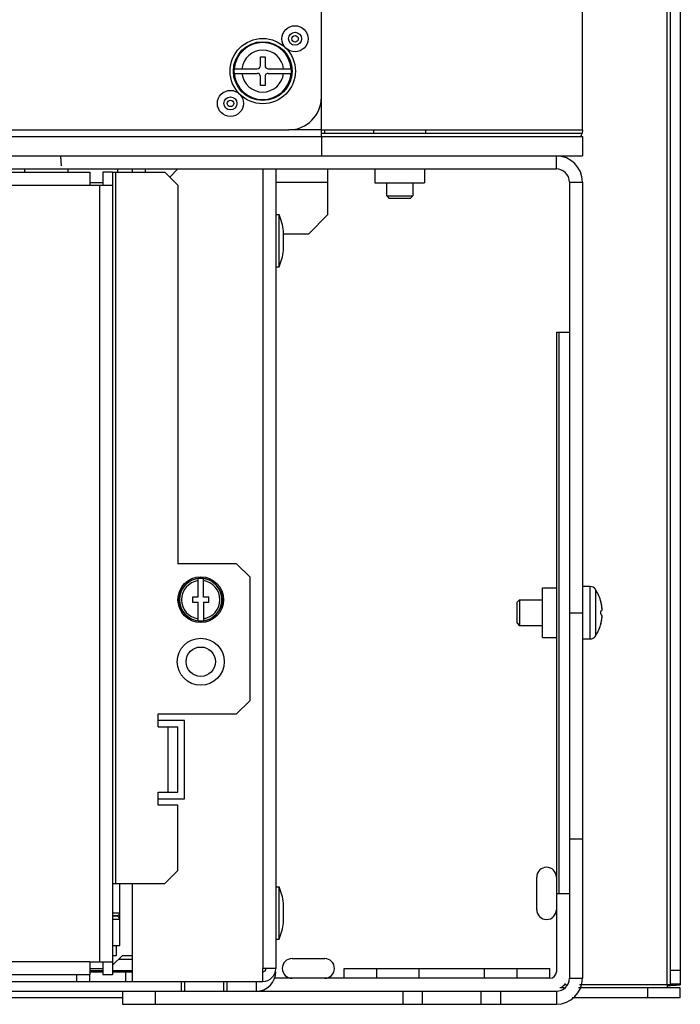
# Model space of a CAD drawing. Header units: millimetres. Extents: x 0 to 3364, y 0 to 2378.
# Tile 4 of 32: x 1549 to 1651, y 159 to 310. Entities that reach past the tile are written whole.
import ezdxf

# ---------------------------------------------------------------- set-up
doc = ezdxf.new("R2010")
doc.units = ezdxf.units.MM
doc.header["$LTSCALE"] = 185.02
doc.layers.add('00_COMPONENTS', color=7, linetype='CONTINUOUS')

msp = doc.modelspace()

# ---------------------------------------------------------------- linework, layer by layer
at = {"layer": '00_COMPONENTS', "color": 7, "linetype": 'CONTINUOUS'}
for p, q in [((1595.62, 292.39), (1595.62, 480.89)), ((1649.12, 162.39), (1649.12, 481.1)), ((1635.62, 293.39), (1635.62, 478.39)), ((1586.27, 304.59), (1586.97, 304.59)), ((1586.27, 303.24), (1586.27, 304.59)), ((1586.97, 304.59), (1586.97, 303.24)), ((1582.22, 302.74), (1582.21, 302.39)), ((1582.21, 302.39), (1582.22, 302.04)), ((1582.22, 302.74), (1585.77, 302.74)), ((1582.22, 302.04), (1585.77, 302.04)), ((1587.47, 302.74), (1591.02, 302.74)), ((1587.47, 302.04), (1591.02, 302.04)), ((1591.03, 302.39), (1591.02, 302.74)), ((1591.02, 302.04), (1591.03, 302.39)), ((1586.27, 300.19), (1586.27, 301.54)), ((1586.97, 301.54), (1586.97, 300.19)), ((1586.97, 300.19), (1586.27, 300.19)), ((1390.62, 293.39), (1590.62, 293.39)), ((1595.62, 293.39), (1635.62, 293.39)), ((1595.62, 292.89), (1635.57, 292.89)), ((1596.12, 292.89), (1596.12, 293.39)), ((1603.62, 293.39), (1603.62, 292.89)), ((1611.62, 292.89), (1611.62, 293.39)), ((1635.62, 293.39), (1635.57, 292.89)), ((1391.25, 292.39), (1635.62, 292.39)), ((1635.62, 292.39), (1635.62, 289.39)), ((1391.87, 289.39), (1635.62, 289.39)), ((1555.79, 287.87), (1555.67, 289.35)), ((1550.12, 287.39), (1550.12, 286.89)), ((1563.62, 286.89), (1562.12, 286.89)), ((1562.12, 286.89), (1562.12, 284.89)), ((1566.62, 287.39), (1566.62, 286.89)), ((1568.62, 287.39), (1568.62, 286.89)), ((1605.62, 283.27), (1605.62, 285.29)), ((1609.62, 285.29), (1609.62, 283.27)), ((1635.62, 285.39), (1635.62, 163.39)), ((1605.62, 283.27), (1609.62, 283.27)), ((1605.62, 283.27), (1606, 282.89)), ((1609.24, 282.89), (1606, 282.89)), ((1609.24, 282.89), (1609.62, 283.27)), ((1588.62, 280.39), (1589.12, 280.39)), ((1589.12, 272.39), (1589.12, 280.39)), ((1589.82, 274.89), (1589.82, 277.89)), ((1588.62, 272.39), (1589.12, 272.39)), ((1576.72, 221.79), (1576.72, 224.63)), ((1577.52, 221.79), (1577.52, 224.63)), ((1636.83, 223.39), (1635.62, 223.39)), ((1576.72, 221.79), (1575.87, 221.79)), ((1575.87, 221.79), (1575.87, 220.99)), ((1578.37, 221.79), (1577.52, 221.79)), ((1578.37, 220.99), (1578.37, 221.79)), ((1637.62, 222.95), (1637.62, 223)), ((1575.87, 220.99), (1576.72, 220.99)), ((1576.72, 218.15), (1576.72, 220.99)), ((1577.52, 220.99), (1578.37, 220.99)), ((1577.52, 220.99), (1577.52, 218.15)), ((1626, 221.39), (1625.62, 221.01)), ((1625.62, 217.77), (1625.62, 221.01)), ((1626, 221.39), (1629.52, 221.39)), ((1626, 221.39), (1626, 217.39)), ((1638.42, 221.03), (1638.48, 221.03)), ((1633.62, 219.39), (1635.62, 219.39)), ((1625.62, 217.77), (1626, 217.39)), ((1629.52, 217.39), (1626, 217.39)), ((1638.48, 217.75), (1638.42, 217.75)), ((1637.62, 215.78), (1637.62, 215.83)), ((1635.62, 215.39), (1636.83, 215.39)), ((1633.62, 184.75), (1635.62, 184.75)), ((1628.62, 173.89), (1628.62, 178.89)), ((1564.72, 168.39), (1564.72, 177.89)), ((1588.62, 177.39), (1589.12, 177.39)), ((1589.12, 169.39), (1589.12, 177.39)), ((1631.62, 176.39), (1631.62, 164.39)), ((1589.82, 171.89), (1589.82, 174.89)), ((1563.62, 172.99), (1564.3, 172.99)), ((1564.22, 172.89), (1563.62, 172.89)), ((1564.12, 172.99), (1564.12, 172.89)), ((1588.62, 169.39), (1589.12, 169.39)), ((1563.62, 168.39), (1564.72, 168.39)), ((1564.22, 166.89), (1564.22, 168.39)), ((1563.62, 166.89), (1564.22, 166.89)), ((1563.62, 165.39), (1565.12, 166.89)), ((1565.12, 166.89), (1566.62, 166.89)), ((1591.12, 166.39), (1596.12, 166.39)), ((1560.12, 164.89), (1562.12, 164.89)), ((1562.12, 165.89), (1562.12, 163.89)), ((1599.12, 164.89), (1630.62, 164.89)), ((1599.12, 163.39), (1599.12, 164.89)), ((1610.62, 163.39), (1610.62, 164.89)), ((1620.62, 163.39), (1620.62, 164.89)), ((1630.62, 163.39), (1630.62, 164.89)), ((1649.12, 164.64), (1650.62, 164.64)), ((1558.12, 162.89), (1558.12, 163.89)), ((1560.12, 164.39), (1562.12, 164.39)), ((1560.12, 162.89), (1560.12, 163.89)), ((1563.62, 163.89), (1562.12, 163.89)), ((1563.62, 164.39), (1566.62, 164.39)), ((1565.62, 162.89), (1565.62, 164.39)), ((1630.62, 163.39), (1588.35, 163.39)), ((1574.12, 162.89), (1574.12, 161.39)), ((1574.62, 162.89), (1574.62, 161.39)), ((1580.62, 162.89), (1580.62, 161.39)), ((1581.12, 162.89), (1581.12, 161.39)), ((1632.83, 161.89), (1632.17, 161.89)), ((1650.62, 161.89), (1635, 161.89)), ((1648.62, 162.36), (1648.62, 161.89)), ((1649.12, 162.52), (1650.62, 162.52)), ((1650.62, 160.39), (1650.62, 161.89)), ((1416.12, 161.39), (1565.12, 161.39)), ((1565.12, 161.39), (1565.12, 159.39)), ((1570.12, 161.39), (1570.12, 159.39)), ((1608.12, 159.39), (1608.12, 161.39)), ((1611.12, 159.39), (1611.12, 161.39)), ((1620.12, 159.39), (1620.12, 161.39)), ((1623.12, 159.39), (1623.12, 161.39)), ((1565.12, 159.39), (1631.62, 159.39))]:
    msp.add_line(p, q, dxfattribs=at)
at = {"layer": '00_COMPONENTS', "color": 9, "linetype": 'CONTINUOUS'}
for p, q in [((1648.62, 162.36), (1648.62, 480.95)), ((1595.62, 293.39), (1590.62, 293.39)), ((1595.62, 292.39), (1595.62, 289.39)), ((1631.62, 287.39), (1631.62, 289.39)), ((1564.12, 177.89), (1564.12, 286.89)), ((1586.62, 287.39), (1586.62, 164.89)), ((1588.62, 285.39), (1596.62, 285.39)), ((1633.62, 285.39), (1635.62, 285.39)), ((1421.12, 284.89), (1560.12, 284.89)), ((1561.62, 284.89), (1561.62, 165.89)), ((1631.98, 262.39), (1631.98, 176.39)), ((1636.83, 215.39), (1636.83, 223.39)), ((1637.67, 215.9), (1637.67, 222.89)), ((1572.12, 191.89), (1572.12, 201.89)), ((1563.62, 173.42), (1564.72, 173.42)), ((1564.72, 172.39), (1563.62, 172.39)), ((1564.54, 166.3), (1566.62, 166.3)), ((1560.12, 165.89), (1421.12, 165.89)), ((1562.12, 164.54), (1560.12, 164.54)), ((1566.62, 164.54), (1563.62, 164.54)), ((1604.12, 163.39), (1604.12, 164.89)), ((1625.62, 163.39), (1625.62, 164.89)), ((1633.62, 163.39), (1635.62, 163.39)), ((1585.62, 162.89), (1585.62, 161.39)), ((1633.19, 162.36), (1632.81, 162.36)), ((1648.62, 162.36), (1635.19, 162.36)), ((1645.62, 160.39), (1645.62, 161.89)), ((1650.62, 162.39), (1649.12, 162.39)), ((1631.62, 161.39), (1631.62, 159.39))]:
    msp.add_line(p, q, dxfattribs=at)
at = {"layer": '00_COMPONENTS', "color": 3, "linetype": 'CONTINUOUS'}
for p, q in [((1650.62, 481.1), (1650.62, 162.39)), ((1395.62, 287.39), (1631.62, 287.39)), ((1421.12, 286.89), (1560.12, 286.89)), ((1556.82, 286.89), (1556.82, 287.39)), ((1560.12, 286.89), (1560.12, 284.89)), ((1563.62, 286.89), (1571.62, 286.89)), ((1563.62, 286.89), (1563.62, 163.89)), ((1564.42, 286.89), (1564.42, 287.39)), ((1573.62, 284.89), (1571.62, 286.89)), ((1573.62, 287.39), (1572.37, 286.14)), ((1588.62, 287.39), (1588.62, 164.89)), ((1596.62, 280.39), (1596.62, 287.39)), ((1603.82, 287.39), (1603.82, 285.29)), ((1611.42, 287.39), (1611.42, 285.29)), ((1562.12, 285.29), (1560.12, 285.29)), ((1603.82, 285.29), (1611.42, 285.29)), ((1633.62, 285.39), (1633.62, 163.39)), ((1560.12, 284.89), (1563.62, 284.89)), ((1573.62, 284.89), (1573.62, 226.89)), ((1593.62, 277.39), (1596.62, 280.39)), ((1593.62, 277.39), (1589.82, 277.39)), ((1631.62, 262.39), (1633.53, 262.39)), ((1631.62, 262.39), (1631.62, 176.39)), ((1582.62, 226.89), (1573.62, 226.89)), ((1584.62, 224.89), (1582.62, 226.89)), ((1584.62, 224.89), (1584.62, 205.89)), ((1629.52, 223.19), (1631.62, 223.19)), ((1629.52, 215.59), (1629.52, 223.19)), ((1629.52, 215.59), (1631.62, 215.59)), ((1582.62, 203.89), (1584.62, 205.89)), ((1570.62, 203.89), (1582.62, 203.89)), ((1570.62, 201.89), (1570.62, 203.89)), ((1574.62, 202.89), (1570.62, 202.89)), ((1574.62, 190.89), (1574.62, 202.89)), ((1570.62, 201.89), (1573.62, 201.89)), ((1573.62, 191.89), (1573.62, 201.89)), ((1570.62, 191.89), (1573.62, 191.89)), ((1570.62, 189.89), (1570.62, 191.89)), ((1570.62, 190.89), (1574.62, 190.89)), ((1573.62, 189.89), (1570.62, 189.89)), ((1573.62, 179.89), (1573.62, 189.89)), ((1571.62, 177.89), (1573.62, 179.89)), ((1563.62, 177.89), (1571.62, 177.89)), ((1566.62, 177.89), (1566.62, 162.89)), ((1631.62, 176.39), (1633.53, 176.39)), ((1560.12, 165.89), (1563.62, 165.89)), ((1560.12, 165.89), (1560.12, 163.89)), ((1588.62, 164.89), (1586.62, 164.89)), ((1586.62, 162.89), (1586.62, 164.89)), ((1560.12, 163.89), (1421.12, 163.89)), ((1394.62, 162.89), (1586.62, 162.89)), ((1565.12, 160.39), (1416.12, 160.39)), ((1565.12, 161.39), (1631.62, 161.39)), ((1650.62, 160.39), (1634.04, 160.39))]:
    msp.add_line(p, q, dxfattribs=at)
at = {"layer": '00_COMPONENTS', "color": 9, "linetype": 'CONTINUOUS'}
for centre, radius in [((1591.57, 307.34), 2), ((1591.57, 307.34), 0.5), ((1581.67, 297.44), 2), ((1581.67, 297.44), 0.5)]:
    msp.add_circle(centre, radius, dxfattribs=at)
at = {"layer": '00_COMPONENTS', "color": 7, "linetype": 'CONTINUOUS'}
for centre, radius in [((1591.57, 307.34), 1), ((1586.62, 302.39), 5), ((1586.62, 302.39), 4.5), ((1581.67, 297.44), 1), ((1577.12, 221.39), 3.5), ((1577.12, 221.39), 3.3), ((1577.12, 211.89), 3.6)]:
    msp.add_circle(centre, radius, dxfattribs=at)
at = {"layer": '00_COMPONENTS', "color": 3, "linetype": 'CONTINUOUS'}
msp.add_circle((1577.12, 211.89), 2.25, dxfattribs=at)
at = {"layer": '00_COMPONENTS', "color": 9, "linetype": 'CONTINUOUS'}
for centre, radius, start, end in [((1586.62, 302.39), 4.37, 4.5916, 175.4084), ((1586.62, 302.39), 3.21, 6.2682, 173.7318), ((1586.62, 302.39), 4.37, 184.5916, 355.4084), ((1586.62, 302.39), 3.21, 186.2682, 353.7318), ((1577.12, 221.39), 3.25, 97.0699, 262.9301), ((1577.12, 221.39), 2.95, 97.7929, 262.2071), ((1577.12, 221.39), 3.25, 277.0699, 82.9301), ((1577.12, 221.39), 2.95, 277.7929, 82.2071)]:
    msp.add_arc(centre, radius, start, end, dxfattribs=at)
at = {"layer": '00_COMPONENTS', "color": 7, "linetype": 'CONTINUOUS'}
for centre, radius, start, end in [((1585.77, 303.24), 0.5, 270, 360), ((1585.77, 301.54), 0.5, 0, 90), ((1587.47, 303.24), 0.5, 180, 270), ((1587.47, 301.54), 0.5, 90, 180), ((1590.62, 298.39), 5, 270, 360), ((1633.12, 293.39), 2.5, 334.8077, 348.463), ((1631.62, 285.39), 4, 0, 90), ((1579.65, 276.39), 10.28, 8.3891, 22.8954), ((1579.65, 276.39), 10.28, 337.1046, 351.6109), ((1577.12, 221.39), 3.26, 82.9552, 97.0448), ((1636.83, 222.39), 1, 37.7932, 90), ((1636.82, 222.34), 1.01, 35.8289, 37.4057), ((1636.82, 222.34), 1.01, 34.2522, 35.8287), ((1636.82, 222.34), 1.01, 32.6762, 34.2522), ((1632.22, 219.39), 6.47, 14.6606, 32.6763), ((1639.59, 221.2), 1.19, 187.6756, 188.0614), ((1640.65, 221.38), 2.26, 190.8384, 193.7469), ((1640.77, 221.41), 2.39, 193.6781, 195.0398), ((1636.03, 219.98), 2.57, 9.0445, 12.2382), ((1636.02, 219.98), 2.58, 6.8072, 9.0658), ((1636.26, 220), 2.34, 3.5914, 6.8577), ((1636.94, 220.03), 1.65, 359.4951, 0.497), ((1577.12, 221.39), 3.26, 262.9552, 277.0448), ((1632.22, 219.39), 6.47, 327.3237, 345.3394), ((1639.65, 217.57), 1.25, 171.8057, 171.9406), ((1640.64, 217.4), 2.25, 166.766, 169.1575), ((1640.78, 217.37), 2.4, 164.9617, 166.8149), ((1636.03, 218.8), 2.57, 347.7613, 350.956), ((1636.02, 218.8), 2.58, 350.9338, 353.193), ((1636.26, 218.78), 2.34, 353.1414, 356.4104), ((1636.93, 218.75), 1.66, 359.5049, 0.5033), ((1636.83, 216.39), 1, 270, 322.2068), ((1636.82, 216.44), 1.01, 322.5943, 324.1711), ((1636.82, 216.44), 1.01, 324.1712, 325.7477), ((1636.82, 216.44), 1.01, 325.7478, 327.3238), ((1630.12, 178.89), 1.5, 0, 180), ((1579.65, 173.39), 10.28, 8.3891, 22.8954), ((1630.12, 173.89), 1.5, 180, 360), ((1564.22, 172.39), 0.5, 0, 90), ((1564.3, 173.42), 0.425, 270, 360), ((1579.65, 173.39), 10.28, 337.1046, 351.6109), ((1591.12, 164.89), 1.5, 90, 270), ((1596.12, 164.89), 1.5, 270, 90), ((1586.62, 164.89), 0.5, 270, 360), ((1585.62, 164.39), 3, 270, 360), ((1630.62, 164.39), 1, 270, 360), ((1631.62, 163.39), 4, 270, 360), ((1630.62, 164.39), 3, 306.0104, 323.9896)]:
    msp.add_arc(centre, radius, start, end, dxfattribs=at)
at = {"layer": '00_COMPONENTS', "color": 3, "linetype": 'CONTINUOUS'}
for centre, radius, start, end in [((1631.62, 285.39), 2, 0, 90), ((1586.62, 164.89), 2, 270, 360), ((1631.62, 163.39), 2, 270, 360), ((1648.62, 193.33), 31.06, 269.9935, 270.9902)]:
    msp.add_arc(centre, radius, start, end, dxfattribs=at)
at = {"layer": '00_COMPONENTS', "color": 7, "linetype": 'CONTINUOUS'}
for points, knots in [([(1638.42, 221.16), (1638.42, 221.16), (1638.41, 221.16), (1638.41, 221.15), (1638.41, 221.14), (1638.41, 221.14)], [0, 0, 0, 0, 0.142704, 0.465284, 1, 1, 1, 1]), ([(1638.41, 221.12), (1638.41, 221.12), (1638.41, 221.11), (1638.41, 221.1), (1638.41, 221.09)], [0, 0, 0, 0, 0.227247, 1, 1, 1, 1]), ([(1638.41, 221.09), (1638.41, 221.09), (1638.41, 221.07), (1638.41, 221.06), (1638.41, 221.04)], [0, 0, 0, 0, 0.228219, 1, 1, 1, 1]), ([(1638.41, 221.04), (1638.41, 221.03), (1638.42, 221), (1638.42, 220.98), (1638.43, 220.96)], [0, 0, 0, 0, 0.235986, 1, 1, 1, 1]), ([(1638.48, 221.03), (1638.48, 221.05), (1638.47, 221.08), (1638.45, 221.12), (1638.43, 221.15), (1638.42, 221.16), (1638.42, 221.16)], [0, 0, 0, 0, 0.38765, 0.692745, 0.898299, 1, 1, 1, 1]), ([(1638.46, 220.79), (1638.47, 220.79), (1638.47, 220.76), (1638.48, 220.73), (1638.49, 220.71)], [0, 0, 0, 0, 0.259537, 1, 1, 1, 1]), ([(1638.49, 220.71), (1638.49, 220.7), (1638.51, 220.64), (1638.53, 220.57), (1638.54, 220.52)], [0, 0, 0, 0, 0.239212, 1, 1, 1, 1]), ([(1638.49, 219.69), (1638.48, 219.69), (1638.46, 219.67), (1638.44, 219.64), (1638.42, 219.59), (1638.41, 219.5), (1638.4, 219.39), (1638.41, 219.28), (1638.42, 219.2), (1638.44, 219.14), (1638.46, 219.11), (1638.48, 219.09), (1638.49, 219.09)], [0, 0, 0, 0, 0.058639, 0.105844, 0.165936, 0.319292, 0.500001, 0.68071, 0.834066, 0.894157, 0.941362, 1, 1, 1, 1]), ([(1638.54, 219.72), (1638.53, 219.72), (1638.52, 219.7), (1638.5, 219.69), (1638.49, 219.69)], [0, 0, 0, 0, 0.292853, 1, 1, 1, 1]), ([(1638.49, 219.09), (1638.49, 219.09), (1638.51, 219.09), (1638.53, 219.07), (1638.54, 219.06)], [0, 0, 0, 0, 0.228129, 1, 1, 1, 1]), ([(1638.56, 219.78), (1638.56, 219.77), (1638.55, 219.75), (1638.55, 219.73), (1638.54, 219.72)], [0, 0, 0, 0, 0.284043, 1, 1, 1, 1]), ([(1638.54, 219.06), (1638.54, 219.06), (1638.55, 219.04), (1638.56, 219.02), (1638.56, 219.01)], [0, 0, 0, 0, 0.217555, 1, 1, 1, 1]), ([(1638.58, 219.83), (1638.58, 219.83), (1638.57, 219.81), (1638.57, 219.79), (1638.56, 219.78)], [0, 0, 0, 0, 0.268784, 1, 1, 1, 1]), ([(1638.56, 219.01), (1638.56, 219), (1638.57, 218.98), (1638.57, 218.96), (1638.58, 218.95)], [0, 0, 0, 0, 0.231279, 1, 1, 1, 1]), ([(1638.59, 219.92), (1638.59, 219.92), (1638.59, 219.88), (1638.58, 219.85), (1638.58, 219.83)], [0, 0, 0, 0, 0.268948, 1, 1, 1, 1]), ([(1638.58, 218.95), (1638.58, 218.94), (1638.58, 218.91), (1638.59, 218.88), (1638.59, 218.86)], [0, 0, 0, 0, 0.230717, 1, 1, 1, 1]), ([(1638.59, 220.15), (1638.59, 220.14), (1638.59, 220.11), (1638.59, 220.07), (1638.59, 220.05)], [0, 0, 0, 0, 0.256758, 1, 1, 1, 1]), ([(1638.59, 220.02), (1638.59, 220.01), (1638.59, 219.98), (1638.59, 219.95), (1638.59, 219.92)], [0, 0, 0, 0, 0.261254, 1, 1, 1, 1]), ([(1638.59, 218.86), (1638.59, 218.85), (1638.59, 218.82), (1638.59, 218.79), (1638.59, 218.76)], [0, 0, 0, 0, 0.238378, 1, 1, 1, 1]), ([(1638.43, 217.82), (1638.43, 217.82), (1638.42, 217.79), (1638.42, 217.77), (1638.41, 217.75)], [0, 0, 0, 0, 0.262006, 1, 1, 1, 1]), ([(1638.41, 217.75), (1638.41, 217.74), (1638.41, 217.72), (1638.41, 217.7), (1638.41, 217.69)], [0, 0, 0, 0, 0.272882, 1, 1, 1, 1]), ([(1638.41, 217.64), (1638.41, 217.64), (1638.41, 217.63), (1638.41, 217.62), (1638.42, 217.62)], [0, 0, 0, 0, 0.395613, 1, 1, 1, 1]), ([(1638.42, 217.62), (1638.42, 217.62), (1638.43, 217.63), (1638.45, 217.66), (1638.47, 217.7), (1638.48, 217.73), (1638.48, 217.75)], [0, 0, 0, 0, 0.101701, 0.307257, 0.612351, 1, 1, 1, 1]), ([(1638.49, 218.07), (1638.49, 218.06), (1638.48, 218.04), (1638.47, 218.01), (1638.46, 217.99)], [0, 0, 0, 0, 0.239114, 1, 1, 1, 1]), ([(1638.54, 218.26), (1638.53, 218.24), (1638.52, 218.18), (1638.5, 218.11), (1638.49, 218.07)], [0, 0, 0, 0, 0.259527, 1, 1, 1, 1]), ([(1638.59, 218.74), (1638.59, 218.73), (1638.59, 218.69), (1638.59, 218.66), (1638.59, 218.63)], [0, 0, 0, 0, 0.242813, 1, 1, 1, 1]), ([(1649.12, 162.39), (1649.12, 162.38), (1649.04, 162.38), (1649.01, 162.37), (1648.97, 162.37)], [0, 0, 0, 0, 0.268112, 1, 1, 1, 1])]:
    msp.add_open_spline(points, degree=3, knots=knots, dxfattribs=at)
for points in [[(1638.41, 221.14), (1638.41, 221.13), (1638.41, 221.13), (1638.41, 221.12)], [(1638.41, 217.69), (1638.41, 217.68), (1638.41, 217.67), (1638.41, 217.66)], [(1638.41, 217.66), (1638.41, 217.66), (1638.41, 217.65), (1638.41, 217.64)], [(1648.97, 162.37), (1648.86, 162.36), (1648.74, 162.36), (1648.62, 162.36)]]:
    msp.add_open_spline(points, degree=3, dxfattribs=at)
at = {"layer": '00_COMPONENTS', "color": 3, "linetype": 'CONTINUOUS'}
for points, knots in [([(1650.04, 162.3), (1649.97, 162.3), (1649.68, 162.28), (1649.39, 162.27), (1649.16, 162.27)], [0, 0, 0, 0, 0.219681, 1, 1, 1, 1]), ([(1650.61, 162.38), (1650.56, 162.34), (1650.35, 162.34), (1650.17, 162.31), (1650.04, 162.3)], [0, 0, 0, 0, 0.318123, 1, 1, 1, 1]), ([(1650.62, 162.39), (1650.62, 162.39), (1650.62, 162.38), (1650.62, 162.38), (1650.61, 162.38)], [0, 0, 0, 0, 0.41529, 1, 1, 1, 1])]:
    msp.add_open_spline(points, degree=3, knots=knots, dxfattribs=at)

doc.saveas('drawing.dxf')
